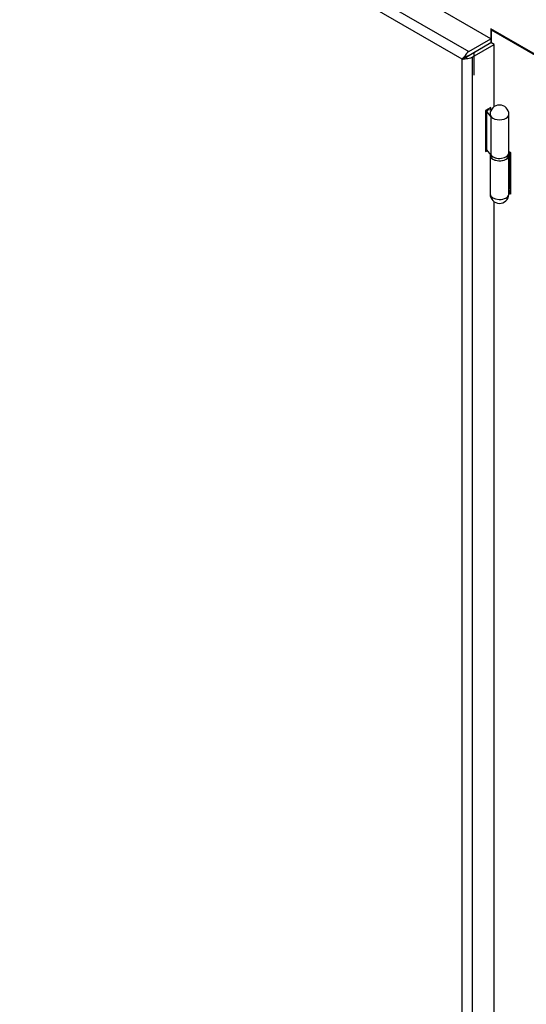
# Model space of a CAD drawing. Header units: inches. Extents: x 2 to 538, y -2 to 358.
# Tile 91 of 119: x 473 to 487, y 286 to 312. Entities that reach past the tile are written whole.
import ezdxf

# ---------------------------------------------------------------- set-up
doc = ezdxf.new("R2010")
doc.units = ezdxf.units.IN
doc.header["$MEASUREMENT"] = 0
for name, color, linetype in [('COM54321-3', 7, 'Continuous'), ('COM54323-3', 7, 'Continuous'), ('COM71136-8', 7, 'Continuous'), ('Default', 7, 'Continuous'), ('GSK11033', 7, 'Continuous'), ('HNG14563', 7, 'Continuous'), ('HNG14563B', 7, 'Continuous'), ('HNG14563MH', 7, 'Continuous')]:
    doc.layers.add(name, color=color, linetype=linetype)

# ---------------------------------------------------------------- blocks, each defined once
blk = doc.blocks.new('SE6')
at = {"layer": 'COM54321-3', "color": 7, "linetype": 'Continuous'}
for p, q in [((488.287, 310.428), (485.88, 311.817)), ((485.88, 311.817), (485.88, 311.554)), ((485.623, 311.297), (485.623, 311.297)), ((485.88, 311.445), (485.88, 311.445)), ((485.538, 311.248), (485.538, 311.248))]:
    blk.add_line(p, q, dxfattribs=at)
at = {"layer": 'COM54323-3', "color": 7, "linetype": 'Continuous'}
for p, q in [((485.922, 311.793), (485.901, 311.781)), ((488.266, 310.415), (485.901, 311.781)), ((485.901, 311.44), (485.901, 311.781)), ((486.367, 308.522), (486.415, 308.494)), ((486.415, 308.494), (486.415, 307.372)), ((486.415, 307.372), (486.374, 307.396)), ((486.415, 307.474), (486.393, 307.486))]:
    blk.add_line(p, q, dxfattribs=at)
at = {"layer": 'COM71136-8', "color": 7, "linetype": 'Continuous'}
for p, q in [((485.886, 311.551), (460.253, 326.35)), ((459.655, 326.004), (485.288, 311.205)), ((485.114, 311.003), (459.567, 325.753)), ((485.288, 311.205), (485.886, 311.551)), ((485.886, 311.551), (485.886, 311.449)), ((485.288, 311.103), (485.886, 311.449)), ((485.376, 311.052), (485.974, 311.397)), ((485.422, 311.181), (485.886, 311.448)), ((485.974, 311.397), (485.886, 311.448)), ((485.974, 309.726), (485.974, 311.397)), ((485.163, 311.031), (485.115, 311.003)), ((485.115, 311.003), (485.137, 311.016)), ((485.172, 311.036), (485.23, 311.069)), ((485.229, 311.07), (485.182, 311.082)), ((485.229, 311.07), (485.189, 311.046)), ((485.23, 311.069), (485.217, 311.022)), ((485.288, 311.103), (485.229, 311.07)), ((485.288, 311.103), (485.288, 311.103)), ((485.288, 311.103), (485.288, 311.103)), ((485.376, 311.052), (485.376, 245.018)), ((485.114, 311.003), (485.114, 311.003)), ((485.114, 311.003), (485.115, 311.003)), ((485.114, 245.067), (485.114, 311.003)), ((485.115, 311.003), (485.114, 311.003)), ((485.115, 311.003), (485.115, 311.003)), ((485.878, 309.702), (485.741, 309.623)), ((485.878, 309.637), (485.878, 309.702)), ((485.741, 309.623), (485.741, 308.52)), ((485.79, 309.62), (485.79, 309.651)), ((485.741, 308.622), (485.769, 308.639)), ((485.741, 308.52), (485.782, 308.544)), ((485.974, 279.516), (485.974, 307.165))]:
    blk.add_line(p, q, dxfattribs=at)
for centre, start, end in [((485.407, 310.822), 130.8505, 148.2019), ((485.104, 311.348), 271.7981, 289.1495)]:
    blk.add_arc(centre, 0.345, start, end, dxfattribs=at)
for centre, major_axis, start_param, end_param in [((485.288, 311.054), (0.093, 0.16), 0.785398, 1.724489), ((485.245, 311.128), (0.185, 0), 4.558696, 5.497787)]:
    blk.add_ellipse(centre, major_axis=major_axis, ratio=0.57735, start_param=start_param, end_param=end_param, dxfattribs=at)
at = {"layer": 'GSK11033', "color": 7, "linetype": 'Continuous'}
for p, q in [((485.245, 311.079), (485.246, 311.078)), ((485.246, 311.078), (485.423, 311.18)), ((485.422, 311.181), (485.423, 311.18)), ((485.423, 311.18), (485.423, 310.568))]:
    blk.add_line(p, q, dxfattribs=at)
at = {"layer": 'HNG14563', "color": 7, "linetype": 'Continuous'}
for p, q in [((485.797, 309.628), (485.769, 309.597)), ((485.769, 309.597), (485.769, 308.56)), ((485.769, 309.597), (485.886, 309.453)), ((485.894, 309.639), (485.797, 309.628)), ((485.862, 309.517), (485.862, 309.515)), ((485.886, 309.453), (485.886, 308.416)), ((486.367, 308.478), (486.367, 309.517)), ((485.769, 308.56), (485.886, 308.416))]:
    blk.add_line(p, q, dxfattribs=at)
blk.add_arc((486.115, 309.517), 0.252, 0, 180, dxfattribs=at)
for centre, major_axis, start_param, end_param in [((486.115, 309.517), (-0.253, 0), 0, 3.141593), ((486.115, 309.515), (0.252, 0), 3.141593, 3.57969), ((486.115, 308.478), (-0.253, 0), 0.438097, 3.141593)]:
    blk.add_ellipse(centre, major_axis=major_axis, ratio=0.57735, start_param=start_param, end_param=end_param, dxfattribs=at)
at = {"layer": 'HNG14563B', "color": 7, "linetype": 'Continuous'}
for p, q in [((485.862, 308.446), (485.862, 308.413)), ((486.368, 308.413), (486.368, 308.478))]:
    blk.add_line(p, q, dxfattribs=at)
for centre, start_param, end_param in [((486.115, 308.413), 0, 3.141593), ((486.115, 308.478), 0.375218, 3.204472)]:
    blk.add_ellipse(centre, major_axis=(-0.253, 0), ratio=0.57735, start_param=start_param, end_param=end_param, dxfattribs=at)
at = {"layer": 'HNG14563MH', "color": 7, "linetype": 'Continuous'}
for p, q in [((485.862, 308.404), (485.862, 307.374)), ((486.366, 307.358), (486.366, 308.393)), ((486.39, 308.509), (486.367, 308.404)), ((486.4, 307.516), (486.4, 308.503)), ((486.4, 307.516), (486.366, 307.358))]:
    blk.add_line(p, q, dxfattribs=at)
blk.add_arc((486.115, 307.374), 0.253, 180, 358.2932, dxfattribs=at)
for centre, end_param in [((486.115, 308.413), 6.15929), ((486.115, 307.374), 6.218126)]:
    blk.add_ellipse(centre, major_axis=(0.253, 0), ratio=0.57735, start_param=3.141593, end_param=end_param, dxfattribs=at)

msp = doc.modelspace()

# ---------------------------------------------------------------- block references
at = {"layer": 'Default'}
msp.add_blockref('SE6', (0, 0), dxfattribs=at)

doc.saveas('drawing.dxf')
